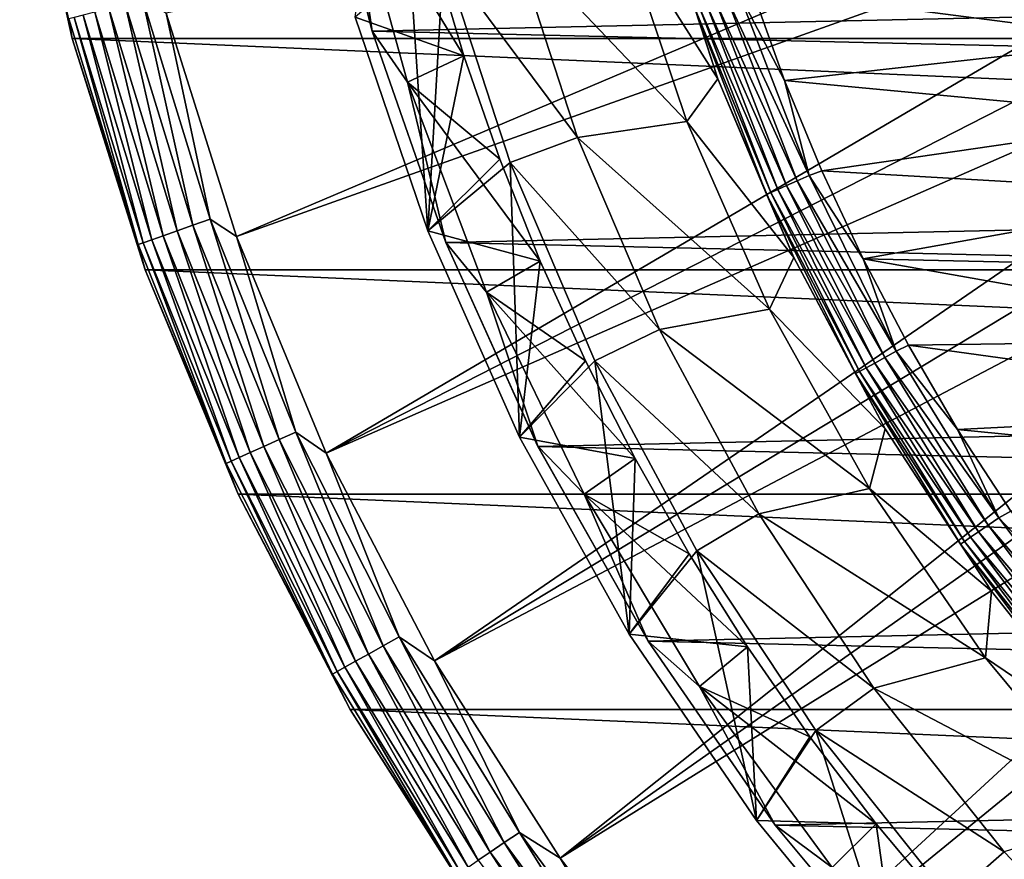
# Model space of a CAD drawing. Header units: metres. Extents: x -22 to 73, y -229 to 22.
# Tile 68 of 256: x -22.16 to -14.2, y -12.46 to -5.67. Entities that reach past the tile are written whole.
import ezdxf

# ---------------------------------------------------------------- set-up
doc = ezdxf.new("R2010")
doc.units = ezdxf.units.M
doc.layers.add('solid_509500_SW0001', color=7, linetype='CONTINUOUS')

msp = doc.modelspace()

# ---------------------------------------------------------------- linework, layer by layer
at = {"layer": 'solid_509500_SW0001'}
for points in [[(-11.163385, -3.502535, 120.188515), (-20.974077, -5.619987, 120.013718), (-20.404449, -7.426612, 120.013718)], [(-10.971657, -4.063456, 120.188515), (-11.163385, -3.502535, 120.188515), (-20.404449, -7.426612, 120.013718)], [(-18.857161, -7.380366, 6.7), (-19.445177, -5.652215, 6.7), (-19.119663, -3.469611, 6.7)], [(-18.857161, -7.380366, 6.7), (-19.119663, -3.469611, 6.7), (-18.731636, -5.16967, 6.7)], [(-22.158175, -3.907084, 119.213844), (-22.158175, -3.907085), (-21.73333, -5.823431)], [(-21.733332, -5.823429, 119.213844), (-22.158175, -3.907084, 119.213844), (-21.73333, -5.823431)], [(-21.759443, -5.665719, 119.368202), (-22.158175, -3.907084, 119.213844), (-21.733332, -5.823429, 119.213844)], [(21.73333, -5.823431), (-21.73333, -5.823431), (-22.158175, -3.907085)], [(22.158175, -3.907085), (21.73333, -5.823431), (-22.158175, -3.907085)], [(-19.746927, -4.010159, 0.034086), (-19.746881, -4.010374, 2.4), (-19.307688, -5.765032, 2.4)], [(-19.307583, -5.765389, 0.034086), (-19.746927, -4.010159, 0.034086), (-19.307688, -5.765032, 2.4)], [(19.541224, -4.915596, 0.034086), (-19.746927, -4.010159, 0.034086), (-19.307583, -5.765389, 0.034086)], [(-19.307688, -5.765032, 2.4), (-19.746881, -4.010374, 2.4), (-19.503572, -4.428375, 2.4)], [(-10.971657, -4.063456, 120.188515), (-20.404449, -7.426612, 120.013718), (-19.679533, -9.176717, 120.013718)], [(-10.751764, -4.613945, 120.188515), (-10.971657, -4.063456, 120.188515), (-19.679533, -9.176717, 120.013718)], [(-19.503572, -4.428375, 2.4), (-18.817514, -5.11382, 2.9), (-18.565739, -5.963503, 2.9)], [(-19.022135, -6.177235, 2.4), (-19.503572, -4.428375, 2.4), (-18.565739, -5.963503, 2.9)], [(-19.307688, -5.765032, 2.4), (-19.503572, -4.428375, 2.4), (-19.022135, -6.177235, 2.4)], [(-10.504272, -5.152591, 120.188515), (-10.751764, -4.613945, 120.188515), (-19.679533, -9.176717, 120.013718)], [(-16.993626, -4.656058, 110.508728), (-16.511652, -6.15041, 110.508728), (-17.291622, -4.919893, 90)], [(-16.70056, -5.572614, 110.618538), (-16.511652, -6.15041, 110.508728), (-16.993626, -4.656058, 110.508728)], [(19.541224, -4.915596, 0.034086), (-19.307583, -5.765389, 0.034086), (19.021471, -6.648767, 0.034086)], [(-17.291622, -4.919893, 90), (-16.763908, -6.494377, 90), (-18.170689, -5.014833, 90)], [(-16.511652, -6.15041, 110.508728), (-16.763908, -6.494377, 90), (-17.291622, -4.919893, 90)], [(-18.731636, -5.16967, 6.7), (-18.1707, -5.014794, 40.038475), (-17.648027, -6.623415, 40.038475)], [(-18.1707, -5.014794, 40.038475), (-18.170689, -5.014833, 90), (-17.64801, -6.623461, 90)], [(-17.648027, -6.623415, 40.038475), (-18.1707, -5.014794, 40.038475), (-17.64801, -6.623461, 90)], [(-16.763908, -6.494377, 90), (-17.64801, -6.623461, 90), (-18.170689, -5.014833, 90)], [(-10.504272, -5.152591, 120.188515), (-19.679533, -9.176717, 120.013718), (-18.804842, -10.856981, 120.013718)], [(-18.565739, -5.963503, 4.65), (-18.817514, -5.11382, 4.65), (-19.445177, -5.652222, 5.4)], [(-18.857161, -7.380366, 6.7), (-18.731636, -5.16967, 6.7), (-18.192909, -6.827721, 6.7)], [(-18.817514, -5.11382, 2.9), (-18.817514, -5.11382, 4.65), (-18.565739, -5.963503, 4.65)], [(-18.565739, -5.963503, 2.9), (-18.817514, -5.11382, 2.9), (-18.565739, -5.963503, 4.65)], [(-10.229815, -5.678011, 120.188515), (-10.504272, -5.152591, 120.188515), (-18.804842, -10.856981, 120.013718)], [(-18.192909, -6.827721, 6.7), (-18.731636, -5.16967, 6.7), (-17.648027, -6.623415, 40.038475)], [(-13.312278, -5.191284, 111), (-13.04244, -5.836175, 111), (-16.238483, -5.422778, 111)], [(-16.532476, -5.516528, 110.89344), (-16.443064, -5.486692, 110.951752), (-15.86934, -6.974394, 110.951752)], [(-16.443064, -5.486692, 110.951752), (-16.343662, -5.453525, 110.987862), (-15.773408, -6.932233, 110.987862)], [(-15.86934, -6.974394, 110.951752), (-16.443064, -5.486692, 110.951752), (-15.773408, -6.932233, 110.987862)], [(-16.343662, -5.453525, 110.987862), (-16.238483, -5.422778, 111), (-15.971676, -6.164449, 111)], [(-15.773408, -6.932233, 110.987862), (-16.343662, -5.453525, 110.987862), (-15.971676, -6.164449, 111)], [(-13.04244, -5.836175, 111), (-15.971676, -6.164449, 111), (-16.238483, -5.422778, 111)], [(-21.43642, -5.58161, 119.874481), (-20.885841, -7.379437, 119.874481), (-21.30472, -5.547318, 119.949181)], [(-21.30472, -5.547318, 119.949181), (-20.757524, -7.3341, 119.949181), (-21.161537, -5.510036, 119.996193)], [(-20.885841, -7.379437, 119.874481), (-20.757524, -7.3341, 119.949181), (-21.30472, -5.547318, 119.949181)], [(-21.161537, -5.510036, 119.996193), (-20.618019, -7.28481, 119.996193), (-20.974077, -5.619987, 120.013718)], [(-20.757524, -7.3341, 119.949181), (-20.618019, -7.28481, 119.996193), (-21.161537, -5.510036, 119.996193)], [(-16.70056, -5.572614, 110.618538), (-16.664467, -5.56057, 110.722641), (-16.083019, -7.068304, 110.722641)], [(-16.117851, -7.083613, 110.618538), (-16.511652, -6.15041, 110.508728), (-16.70056, -5.572614, 110.618538)], [(-16.117851, -7.083613, 110.618538), (-16.70056, -5.572614, 110.618538), (-16.083019, -7.068304, 110.722641)], [(-16.664467, -5.56057, 110.722641), (-16.607506, -5.541564, 110.815804), (-16.028046, -7.044143, 110.815804)], [(-16.083019, -7.068304, 110.722641), (-16.664467, -5.56057, 110.722641), (-16.028046, -7.044143, 110.815804)], [(-16.607506, -5.541564, 110.815804), (-16.532476, -5.516528, 110.89344), (-15.955632, -7.012319, 110.89344)], [(-16.028046, -7.044143, 110.815804), (-16.607506, -5.541564, 110.815804), (-15.955632, -7.012319, 110.89344)], [(-15.955632, -7.012319, 110.89344), (-16.532476, -5.516528, 110.89344), (-15.86934, -6.974394, 110.951752)], [(-21.71629, -5.654482, 119.516907), (-21.158522, -7.475781, 119.516907), (-21.646152, -5.63622, 119.654198)], [(-21.646152, -5.63622, 119.654198), (-21.090187, -7.451637, 119.654198), (-21.551678, -5.61162, 119.774902)], [(-21.158522, -7.475781, 119.516907), (-21.090187, -7.451637, 119.654198), (-21.646152, -5.63622, 119.654198)], [(-21.551678, -5.61162, 119.774902), (-20.998138, -7.419115, 119.774902), (-21.43642, -5.58161, 119.874481)], [(-21.090187, -7.451637, 119.654198), (-20.998138, -7.419115, 119.774902), (-21.551678, -5.61162, 119.774902)], [(-20.998138, -7.419115, 119.774902), (-20.885841, -7.379437, 119.874481), (-21.43642, -5.58161, 119.874481)], [(-20.618019, -7.28481, 119.996193), (-20.404449, -7.426612, 120.013718), (-20.974077, -5.619987, 120.013718)], [(-19.445177, -5.652222, 5.4), (-19.445177, -5.652215, 6.7), (-18.857161, -7.380366, 6.7)], [(-18.857164, -7.380367, 5.4), (-19.445177, -5.652222, 5.4), (-18.857161, -7.380366, 6.7)], [(-18.565739, -5.963503, 4.65), (-19.445177, -5.652222, 5.4), (-18.857164, -7.380367, 5.4)], [(-21.759443, -5.665719, 119.368202), (-21.200567, -7.490637, 119.368202), (-21.71629, -5.654482, 119.516907)], [(-21.759443, -5.665719, 119.368202), (-21.733332, -5.823429, 119.213844), (-21.200567, -7.490637, 119.368202)], [(-21.200567, -7.490637, 119.368202), (-21.158522, -7.475781, 119.516907), (-21.71629, -5.654482, 119.516907)], [(-9.929099, -6.188855, 120.188515), (-10.229815, -5.678011, 120.188515), (-18.804842, -10.856981, 120.013718)], [(-18.71244, -7.474422, 2.4), (-19.307688, -5.765032, 2.4), (-19.022135, -6.177235, 2.4)], [(-19.307583, -5.765389, 0.034086), (-19.307688, -5.765032, 2.4), (-18.71244, -7.474422, 2.4)], [(-18.712547, -7.474159, 0.034086), (-19.307583, -5.765389, 0.034086), (-18.71244, -7.474422, 2.4)], [(19.021471, -6.648767, 0.034086), (-19.307583, -5.765389, 0.034086), (-18.712547, -7.474159, 0.034086)], [(-21.733332, -5.823429, 119.213844), (-21.73333, -5.823431), (-21.143082, -7.695457)], [(-21.143084, -7.695453, 119.213844), (-21.733332, -5.823429, 119.213844), (-21.143082, -7.695457)], [(-21.200567, -7.490637, 119.368202), (-21.733332, -5.823429, 119.213844), (-21.143084, -7.695453, 119.213844)], [(21.143082, -7.695457), (-21.143082, -7.695457), (-21.73333, -5.823431)], [(21.73333, -5.823431), (21.143082, -7.695457), (-21.73333, -5.823431)], [(-13.04244, -5.836175, 111), (-12.741358, -6.467149, 111), (-15.971676, -6.164449, 111)], [(-19.022135, -6.177235, 2.4), (-18.565739, -5.963503, 2.9), (-18.275782, -6.800425, 2.9)], [(-18.275782, -6.800425, 4.65), (-18.565739, -5.963503, 4.65), (-18.857164, -7.380367, 5.4)], [(-18.565739, -5.963503, 2.9), (-18.565739, -5.963503, 4.65), (-18.275782, -6.800425, 4.65)], [(-18.275782, -6.800425, 2.9), (-18.565739, -5.963503, 2.9), (-18.275782, -6.800425, 4.65)], [(-19.022135, -6.177235, 2.4), (-18.275782, -6.800425, 2.9), (-17.947857, -7.623939, 2.9)], [(-18.383635, -7.876664, 2.4), (-19.022135, -6.177235, 2.4), (-17.947857, -7.623939, 2.9)], [(-18.71244, -7.474422, 2.4), (-19.022135, -6.177235, 2.4), (-18.383635, -7.876664, 2.4)], [(-9.929099, -6.188855, 120.188515), (-18.804842, -10.856981, 120.013718), (-17.787037, -12.454617, 120.013718)], [(-9.602895, -6.683812, 120.188515), (-9.929099, -6.188855, 120.188515), (-17.787037, -12.454617, 120.013718)], [(-16.511652, -6.15041, 110.508728), (-15.898559, -7.595921, 110.508728), (-16.763908, -6.494377, 90)], [(-16.117851, -7.083613, 110.618538), (-15.898559, -7.595921, 110.508728), (-16.511652, -6.15041, 110.508728)], [(-12.741358, -6.467149, 111), (-15.671009, -6.893064, 111), (-15.971676, -6.164449, 111)], [(-15.773408, -6.932233, 110.987862), (-15.971676, -6.164449, 111), (-15.671009, -6.893064, 111)], [(-16.763908, -6.494377, 90), (-16.09317, -8.013453, 90), (-17.64801, -6.623461, 90)], [(-15.898559, -7.595921, 110.508728), (-16.09317, -8.013453, 90), (-16.763908, -6.494377, 90)], [(-12.741358, -6.467149, 111), (-12.409983, -7.082273, 111), (-15.671009, -6.893064, 111)], [(19.021471, -6.648767, 0.034086), (-18.712547, -7.474159, 0.034086), (18.348354, -8.328286, 0.034086)], [(-18.192909, -6.827721, 6.7), (-17.648027, -6.623415, 40.038475), (-16.983263, -8.178708, 40.038475)], [(-9.25204, -7.161612, 120.188515), (-9.602895, -6.683812, 120.188515), (-17.787037, -12.454617, 120.013718)], [(-17.648027, -6.623415, 40.038475), (-17.64801, -6.623461, 90), (-16.98324, -8.178758, 90)], [(-16.983263, -8.178708, 40.038475), (-17.648027, -6.623415, 40.038475), (-16.98324, -8.178758, 90)], [(-16.09317, -8.013453, 90), (-16.98324, -8.178758, 90), (-17.64801, -6.623461, 90)], [(-17.947857, -7.623939, 4.65), (-18.275782, -6.800425, 4.65), (-18.857164, -7.380367, 5.4)], [(-18.116518, -9.047336, 6.7), (-18.857161, -7.380366, 6.7), (-18.192909, -6.827721, 6.7)], [(-18.275782, -6.800425, 2.9), (-18.275782, -6.800425, 4.65), (-17.947857, -7.623939, 4.65)], [(-17.947857, -7.623939, 2.9), (-18.275782, -6.800425, 2.9), (-17.947857, -7.623939, 4.65)], [(-17.507509, -8.431298, 6.7), (-18.192909, -6.827721, 6.7), (-16.983263, -8.178708, 40.038475)], [(-18.116518, -9.047336, 6.7), (-18.192909, -6.827721, 6.7), (-17.507509, -8.431298, 6.7)], [(-15.773408, -6.932233, 110.987862), (-15.671009, -6.893064, 111), (-15.337126, -7.607065, 111)], [(-12.409983, -7.082273, 111), (-15.337126, -7.607065, 111), (-15.671009, -6.893064, 111)], [(-15.955632, -7.012319, 110.89344), (-15.86934, -6.974394, 110.951752), (-15.161343, -8.403085, 110.951752)], [(-15.86934, -6.974394, 110.951752), (-15.773408, -6.932233, 110.987862), (-15.06969, -8.352286, 110.987862)], [(-15.161343, -8.403085, 110.951752), (-15.86934, -6.974394, 110.951752), (-15.06969, -8.352286, 110.987862)], [(-15.06969, -8.352286, 110.987862), (-15.773408, -6.932233, 110.987862), (-15.337126, -7.607065, 111)], [(-16.117851, -7.083613, 110.618538), (-16.083019, -7.068304, 110.722641), (-15.365488, -8.516231, 110.722641)], [(-15.398767, -8.534676, 110.618538), (-15.898559, -7.595921, 110.508728), (-16.117851, -7.083613, 110.618538)], [(-15.398767, -8.534676, 110.618538), (-16.117851, -7.083613, 110.618538), (-15.365488, -8.516231, 110.722641)], [(-16.083019, -7.068304, 110.722641), (-16.028046, -7.044143, 110.815804), (-15.312966, -8.487121, 110.815804)], [(-15.365488, -8.516231, 110.722641), (-16.083019, -7.068304, 110.722641), (-15.312966, -8.487121, 110.815804)], [(-16.028046, -7.044143, 110.815804), (-15.955632, -7.012319, 110.89344), (-15.243785, -8.448777, 110.89344)], [(-15.312966, -8.487121, 110.815804), (-16.028046, -7.044143, 110.815804), (-15.243785, -8.448777, 110.89344)], [(-15.243785, -8.448777, 110.89344), (-15.955632, -7.012319, 110.89344), (-15.161343, -8.403085, 110.951752)], [(-12.409983, -7.082273, 111), (-12.04921, -7.680025, 111), (-15.337126, -7.607065, 111)], [(-9.25204, -7.161612, 120.188515), (-17.787037, -12.454617, 120.013718), (-16.63386, -13.957466, 120.013718)], [(-8.877436, -7.621028, 120.188515), (-9.25204, -7.161612, 120.188515), (-16.63386, -13.957466, 120.013718)], [(-20.757524, -7.3341, 119.949181), (-20.06077, -9.06804, 119.949181), (-20.618019, -7.28481, 119.996193)], [(-20.618019, -7.28481, 119.996193), (-19.925947, -9.007096, 119.996193), (-20.404449, -7.426612, 120.013718)], [(-20.06077, -9.06804, 119.949181), (-19.925947, -9.007096, 119.996193), (-20.618019, -7.28481, 119.996193)], [(-20.998138, -7.419115, 119.774902), (-20.293308, -9.173154, 119.774902), (-20.885841, -7.379437, 119.874481)], [(-20.885841, -7.379437, 119.874481), (-20.18478, -9.124096, 119.874481), (-20.757524, -7.3341, 119.949181)], [(-20.293308, -9.173154, 119.774902), (-20.18478, -9.124096, 119.874481), (-20.885841, -7.379437, 119.874481)], [(-20.18478, -9.124096, 119.874481), (-20.06077, -9.06804, 119.949181), (-20.757524, -7.3341, 119.949181)], [(-18.857164, -7.380367, 5.4), (-18.857161, -7.380366, 6.7), (-18.116518, -9.047336, 6.7)], [(-18.11652, -9.047331, 5.4), (-18.857164, -7.380367, 5.4), (-18.116518, -9.047336, 6.7)], [(-17.947857, -7.623939, 4.65), (-18.857164, -7.380367, 5.4), (-18.11652, -9.047331, 5.4)], [(-21.200567, -7.490637, 119.368202), (-20.488943, -9.261586, 119.368202), (-21.158522, -7.475781, 119.516907)], [(-21.158522, -7.475781, 119.516907), (-20.448307, -9.243217, 119.516907), (-21.090187, -7.451637, 119.654198)], [(-20.488943, -9.261586, 119.368202), (-20.448307, -9.243217, 119.516907), (-21.158522, -7.475781, 119.516907)], [(-21.090187, -7.451637, 119.654198), (-20.382267, -9.213366, 119.654198), (-20.998138, -7.419115, 119.774902)], [(-20.448307, -9.243217, 119.516907), (-20.382267, -9.213366, 119.654198), (-21.090187, -7.451637, 119.654198)], [(-20.382267, -9.213366, 119.654198), (-20.293308, -9.173154, 119.774902), (-20.998138, -7.419115, 119.774902)], [(-19.925947, -9.007096, 119.996193), (-19.679533, -9.176717, 120.013718), (-20.404449, -7.426612, 120.013718)], [(-18.712547, -7.474159, 0.034086), (-18.71244, -7.474422, 2.4), (-17.966808, -9.122292, 2.4)], [(-17.966623, -9.12266, 0.034086), (-18.712547, -7.474159, 0.034086), (-17.966808, -9.122292, 2.4)], [(18.348354, -8.328286, 0.034086), (-18.712547, -7.474159, 0.034086), (-17.966623, -9.12266, 0.034086)], [(-17.966808, -9.122292, 2.4), (-18.71244, -7.474422, 2.4), (-18.383635, -7.876664, 2.4)], [(-21.200567, -7.490637, 119.368202), (-21.143084, -7.695453, 119.213844), (-20.488943, -9.261586, 119.368202)], [(-18.383635, -7.876664, 2.4), (-17.947857, -7.623939, 2.9), (-17.58268, -8.432045, 2.9)], [(-17.58268, -8.432045, 4.65), (-17.947857, -7.623939, 4.65), (-18.11652, -9.047331, 5.4)], [(-17.947857, -7.623939, 2.9), (-17.947857, -7.623939, 4.65), (-17.58268, -8.432045, 4.65)], [(-17.58268, -8.432045, 2.9), (-17.947857, -7.623939, 2.9), (-17.58268, -8.432045, 4.65)], [(-8.877436, -7.621028, 120.188515), (-16.63386, -13.957466, 120.013718), (-15.35409, -15.35409, 120.013718)], [(-15.898559, -7.595921, 110.508728), (-15.159216, -8.981112, 110.508728), (-16.09317, -8.013453, 90)], [(-15.398767, -8.534676, 110.618538), (-15.159216, -8.981112, 110.508728), (-15.898559, -7.595921, 110.508728)], [(-8.480042, -8.060882, 120.188515), (-8.877436, -7.621028, 120.188515), (-15.35409, -15.35409, 120.013718)], [(-11.659786, -8.259274, 111), (-14.970743, -8.304921, 111), (-15.337126, -7.607065, 111)], [(-15.06969, -8.352286, 110.987862), (-15.337126, -7.607065, 111), (-14.970743, -8.304921, 111)], [(-12.04921, -7.680025, 111), (-11.659786, -8.259274, 111), (-15.337126, -7.607065, 111)], [(-21.143084, -7.695453, 119.213844), (-21.143082, -7.695457), (-20.391922, -9.508916)], [(-20.391926, -9.508911, 119.213844), (-21.143084, -7.695453, 119.213844), (-20.391922, -9.508916)], [(-20.488943, -9.261586, 119.368202), (-21.143084, -7.695453, 119.213844), (-20.391926, -9.508911, 119.213844)], [(20.391922, -9.508916), (-20.391922, -9.508916), (-21.143082, -7.695457)], [(21.143082, -7.695457), (20.391922, -9.508916), (-21.143082, -7.695457)], [(-18.383635, -7.876664, 2.4), (-17.58268, -8.432045, 2.9), (-17.181482, -9.222075, 2.9)], [(-17.594383, -9.509865, 2.4), (-18.383635, -7.876664, 2.4), (-17.181482, -9.222075, 2.9)], [(-17.966808, -9.122292, 2.4), (-18.383635, -7.876664, 2.4), (-17.594383, -9.509865, 2.4)], [(-16.09317, -8.013453, 90), (-15.285131, -9.46416, 90), (-16.98324, -8.178758, 90)], [(-15.159216, -8.981112, 110.508728), (-15.285131, -9.46416, 90), (-16.09317, -8.013453, 90)], [(-8.060882, -8.480042, 120.188515), (-8.480042, -8.060882, 120.188515), (-15.35409, -15.35409, 120.013718)], [(-17.507509, -8.431298, 6.7), (-16.983263, -8.178708, 40.038475), (-16.181759, -9.668152, 40.038475)], [(-16.983263, -8.178708, 40.038475), (-16.98324, -8.178758, 90), (-16.18173, -9.668201, 90)], [(-16.181759, -9.668152, 40.038475), (-16.983263, -8.178708, 40.038475), (-16.18173, -9.668201, 90)], [(-15.285131, -9.46416, 90), (-16.18173, -9.668201, 90), (-16.98324, -8.178758, 90)], [(-11.659786, -8.259274, 111), (-11.242466, -8.818909, 111), (-14.970743, -8.304921, 111)], [(18.348354, -8.328286, 0.034086), (-17.966623, -9.12266, 0.034086), (17.527285, -9.940662, 0.034086)], [(-15.161343, -8.403085, 110.951752), (-15.06969, -8.352286, 110.987862), (-14.238464, -9.701669, 110.987862)], [(-15.06969, -8.352286, 110.987862), (-14.970743, -8.304921, 111), (-14.57265, -8.98514, 111)], [(-14.238464, -9.701669, 110.987862), (-15.06969, -8.352286, 110.987862), (-14.57265, -8.98514, 111)], [(-11.242466, -8.818909, 111), (-14.57265, -8.98514, 111), (-14.970743, -8.304921, 111)], [(-17.181482, -9.222075, 4.65), (-17.58268, -8.432045, 4.65), (-18.11652, -9.047331, 5.4)], [(-17.228111, -10.642107, 6.7), (-18.116518, -9.047336, 6.7), (-17.507509, -8.431298, 6.7)], [(-17.58268, -8.432045, 2.9), (-17.58268, -8.432045, 4.65), (-17.181482, -9.222075, 4.65)], [(-17.181482, -9.222075, 2.9), (-17.58268, -8.432045, 2.9), (-17.181482, -9.222075, 4.65)], [(-16.68144, -9.966404, 6.7), (-17.507509, -8.431298, 6.7), (-16.181759, -9.668152, 40.038475)], [(-17.228111, -10.642107, 6.7), (-17.507509, -8.431298, 6.7), (-16.68144, -9.966404, 6.7)], [(-15.243785, -8.448777, 110.89344), (-15.161343, -8.403085, 110.951752), (-14.325062, -9.760674, 110.951752)], [(-14.325062, -9.760674, 110.951752), (-15.161343, -8.403085, 110.951752), (-14.238464, -9.701669, 110.987862)], [(-15.398767, -8.534676, 110.618538), (-15.365488, -8.516231, 110.722641), (-14.517946, -9.892099, 110.722641)], [(-15.365488, -8.516231, 110.722641), (-15.312966, -8.487121, 110.815804), (-14.468322, -9.858287, 110.815804)], [(-14.517946, -9.892099, 110.722641), (-15.365488, -8.516231, 110.722641), (-14.468322, -9.858287, 110.815804)], [(-8.060882, -8.480042, 120.188515), (-15.35409, -15.35409, 120.013718), (-13.957466, -16.63386, 120.013718)], [(-15.312966, -8.487121, 110.815804), (-15.243785, -8.448777, 110.89344), (-14.402957, -9.813749, 110.89344)], [(-14.468322, -9.858287, 110.815804), (-15.312966, -8.487121, 110.815804), (-14.402957, -9.813749, 110.89344)], [(-14.402957, -9.813749, 110.89344), (-15.243785, -8.448777, 110.89344), (-14.325062, -9.760674, 110.951752)], [(-14.54939, -9.913525, 110.618538), (-15.159216, -8.981112, 110.508728), (-15.398767, -8.534676, 110.618538)], [(-14.54939, -9.913525, 110.618538), (-15.398767, -8.534676, 110.618538), (-14.517946, -9.892099, 110.722641)], [(-11.242466, -8.818909, 111), (-10.798081, -9.357756, 111), (-14.57265, -8.98514, 111)], [(-15.159216, -8.981112, 110.508728), (-14.299493, -10.294984, 110.508728), (-15.285131, -9.46416, 90)], [(-14.54939, -9.913525, 110.618538), (-14.299493, -10.294984, 110.508728), (-15.159216, -8.981112, 110.508728)], [(-10.798081, -9.357756, 111), (-14.143686, -9.646294, 111), (-14.57265, -8.98514, 111)], [(-14.238464, -9.701669, 110.987862), (-14.57265, -8.98514, 111), (-14.143686, -9.646294, 111)], [(-20.18478, -9.124096, 119.874481), (-19.338285, -10.803015, 119.874481), (-20.06077, -9.06804, 119.949181)], [(-20.06077, -9.06804, 119.949181), (-19.219477, -10.736644, 119.949181), (-19.925947, -9.007096, 119.996193)], [(-19.338285, -10.803015, 119.874481), (-19.219477, -10.736644, 119.949181), (-20.06077, -9.06804, 119.949181)], [(-19.925947, -9.007096, 119.996193), (-19.090309, -10.664486, 119.996193), (-19.679533, -9.176717, 120.013718)], [(-19.219477, -10.736644, 119.949181), (-19.090309, -10.664486, 119.996193), (-19.925947, -9.007096, 119.996193)], [(-18.11652, -9.047331, 5.4), (-18.116518, -9.047336, 6.7), (-17.228111, -10.642107, 6.7)], [(-17.228123, -10.642098, 5.4), (-18.11652, -9.047331, 5.4), (-17.228111, -10.642107, 6.7)], [(-17.181482, -9.222075, 4.65), (-18.11652, -9.047331, 5.4), (-17.228123, -10.642098, 5.4)], [(-20.293308, -9.173154, 119.774902), (-19.442263, -10.8611, 119.774902), (-20.18478, -9.124096, 119.874481)], [(-19.442263, -10.8611, 119.774902), (-19.338285, -10.803015, 119.874481), (-20.18478, -9.124096, 119.874481)], [(-17.075657, -10.697865, 2.4), (-17.966808, -9.122292, 2.4), (-17.594383, -9.509865, 2.4)], [(-17.966623, -9.12266, 0.034086), (-17.966808, -9.122292, 2.4), (-17.075657, -10.697865, 2.4)], [(-17.07584, -10.697577, 0.034086), (-17.966623, -9.12266, 0.034086), (-17.075657, -10.697865, 2.4)], [(17.527285, -9.940662, 0.034086), (-17.966623, -9.12266, 0.034086), (-17.07584, -10.697577, 0.034086)], [(-20.448307, -9.243217, 119.516907), (-19.590763, -10.944057, 119.516907), (-20.382267, -9.213366, 119.654198)], [(-20.382267, -9.213366, 119.654198), (-19.527493, -10.908711, 119.654198), (-20.293308, -9.173154, 119.774902)], [(-19.590763, -10.944057, 119.516907), (-19.527493, -10.908711, 119.654198), (-20.382267, -9.213366, 119.654198)], [(-19.527493, -10.908711, 119.654198), (-19.442263, -10.8611, 119.774902), (-20.293308, -9.173154, 119.774902)], [(-19.090309, -10.664486, 119.996193), (-18.804842, -10.856981, 120.013718), (-19.679533, -9.176717, 120.013718)], [(-17.594383, -9.509865, 2.4), (-17.181482, -9.222075, 2.9), (-16.744955, -9.99282, 2.9)], [(-16.744955, -9.99282, 4.65), (-17.181482, -9.222075, 4.65), (-17.228123, -10.642098, 5.4)], [(-17.181482, -9.222075, 2.9), (-17.181482, -9.222075, 4.65), (-16.744955, -9.99282, 4.65)], [(-16.744955, -9.99282, 2.9), (-17.181482, -9.222075, 2.9), (-16.744955, -9.99282, 4.65)], [(-20.488943, -9.261586, 119.368202), (-19.629694, -10.965805, 119.368202), (-20.448307, -9.243217, 119.516907)], [(-20.488943, -9.261586, 119.368202), (-20.391926, -9.508911, 119.213844), (-19.629694, -10.965805, 119.368202)], [(-19.629694, -10.965805, 119.368202), (-19.590763, -10.944057, 119.516907), (-20.448307, -9.243217, 119.516907)], [(-15.285131, -9.46416, 90), (-14.346684, -10.834122, 90), (-16.18173, -9.668201, 90)], [(-14.299493, -10.294984, 110.508728), (-14.346684, -10.834122, 90), (-15.285131, -9.46416, 90)], [(-20.391926, -9.508911, 119.213844), (-20.391922, -9.508916), (-19.485569, -11.250006)], [(-19.485571, -11.25, 119.213844), (-20.391926, -9.508911, 119.213844), (-19.485569, -11.250006)], [(-19.629694, -10.965805, 119.368202), (-20.391926, -9.508911, 119.213844), (-19.485571, -11.25, 119.213844)], [(19.485569, -11.250006), (-19.485569, -11.250006), (-20.391922, -9.508916)], [(20.391922, -9.508916), (19.485569, -11.250006), (-20.391922, -9.508916)], [(-17.594383, -9.509865, 2.4), (-16.744955, -9.99282, 2.9), (-16.273476, -10.743555, 2.9)], [(-16.659584, -11.066081, 2.4), (-17.594383, -9.509865, 2.4), (-16.273476, -10.743555, 2.9)], [(-17.075657, -10.697865, 2.4), (-17.594383, -9.509865, 2.4), (-16.659584, -11.066081, 2.4)], [(-16.68144, -9.966404, 6.7), (-16.181759, -9.668152, 40.038475), (-15.24997, -11.079752, 40.038475)], [(-16.181759, -9.668152, 40.038475), (-16.18173, -9.668201, 90), (-15.249935, -11.079801, 90)], [(-15.24997, -11.079752, 40.038475), (-16.181759, -9.668152, 40.038475), (-15.249935, -11.079801, 90)], [(-14.346684, -10.834122, 90), (-15.249935, -11.079801, 90), (-16.18173, -9.668201, 90)], [(-14.325062, -9.760674, 110.951752), (-14.238464, -9.701669, 110.987862), (-13.286763, -10.968964, 110.987862)], [(-14.238464, -9.701669, 110.987862), (-14.143686, -9.646294, 111), (-13.684737, -10.287022, 111)], [(-13.286763, -10.968964, 110.987862), (-14.238464, -9.701669, 110.987862), (-13.684737, -10.287022, 111)], [(-14.402957, -9.813749, 110.89344), (-14.325062, -9.760674, 110.951752), (-13.367573, -11.035676, 110.951752)], [(-13.367573, -11.035676, 110.951752), (-14.325062, -9.760674, 110.951752), (-13.286763, -10.968964, 110.987862)], [(-14.517946, -9.892099, 110.722641), (-14.468322, -9.858287, 110.815804), (-13.501258, -11.14604, 110.815804)], [(-14.468322, -9.858287, 110.815804), (-14.402957, -9.813749, 110.89344), (-13.440261, -11.095684, 110.89344)], [(-13.501258, -11.14604, 110.815804), (-14.468322, -9.858287, 110.815804), (-13.440261, -11.095684, 110.89344)], [(-13.440261, -11.095684, 110.89344), (-14.402957, -9.813749, 110.89344), (-13.367573, -11.035676, 110.951752)], [(17.527285, -9.940662, 0.034086), (-17.07584, -10.697577, 0.034086), (16.564871, -11.472904, 0.034086)], [(-14.54939, -9.913525, 110.618538), (-14.517946, -9.892099, 110.722641), (-13.547565, -11.184269, 110.722641)], [(-13.576907, -11.208493, 110.618538), (-14.299493, -10.294984, 110.508728), (-14.54939, -9.913525, 110.618538)], [(-13.576907, -11.208493, 110.618538), (-14.54939, -9.913525, 110.618538), (-13.547565, -11.184269, 110.722641)], [(-13.547565, -11.184269, 110.722641), (-14.517946, -9.892099, 110.722641), (-13.501258, -11.14604, 110.815804)], [(-16.273476, -10.743555, 4.65), (-16.744955, -9.99282, 4.65), (-17.228123, -10.642098, 5.4)], [(-16.200603, -12.149197, 6.7), (-17.228111, -10.642107, 6.7), (-16.68144, -9.966404, 6.7)], [(-16.744955, -9.99282, 2.9), (-16.744955, -9.99282, 4.65), (-16.273476, -10.743555, 4.65)], [(-16.273476, -10.743555, 2.9), (-16.744955, -9.99282, 2.9), (-16.273476, -10.743555, 4.65)], [(-15.720659, -11.421932, 6.7), (-16.68144, -9.966404, 6.7), (-15.24997, -11.079752, 40.038475)], [(-16.200603, -12.149197, 6.7), (-16.68144, -9.966404, 6.7), (-15.720659, -11.421932, 6.7)], [(-14.299493, -10.294984, 110.508728), (-13.326217, -11.527104, 110.508728), (-14.346684, -10.834122, 90)], [(-13.576907, -11.208493, 110.618538), (-13.326217, -11.527104, 110.508728), (-14.299493, -10.294984, 110.508728)], [(-19.219477, -10.736644, 119.949181), (-18.239708, -12.32789, 119.949181), (-19.090309, -10.664486, 119.996193)], [(-19.090309, -10.664486, 119.996193), (-18.117125, -12.245039, 119.996193), (-18.804842, -10.856981, 120.013718)], [(-18.239708, -12.32789, 119.949181), (-18.117125, -12.245039, 119.996193), (-19.090309, -10.664486, 119.996193)], [(-17.228123, -10.642098, 5.4), (-17.228111, -10.642107, 6.7), (-16.200603, -12.149197, 6.7)], [(-16.200613, -12.149182, 5.4), (-17.228123, -10.642098, 5.4), (-16.200603, -12.149197, 6.7)], [(-16.273476, -10.743555, 4.65), (-17.228123, -10.642098, 5.4), (-16.200613, -12.149182, 5.4)], [(-19.338285, -10.803015, 119.874481), (-18.352461, -12.404099, 119.874481), (-19.219477, -10.736644, 119.949181)], [(-18.352461, -12.404099, 119.874481), (-18.239708, -12.32789, 119.949181), (-19.219477, -10.736644, 119.949181)], [(-17.07584, -10.697577, 0.034086), (-17.075657, -10.697865, 2.4), (-16.047598, -12.185934, 2.4)], [(-16.047346, -12.18627, 0.034086), (-17.07584, -10.697577, 0.034086), (-16.047598, -12.185934, 2.4)], [(16.564871, -11.472904, 0.034086), (-17.07584, -10.697577, 0.034086), (-16.047346, -12.18627, 0.034086)], [(-16.047598, -12.185934, 2.4), (-17.075657, -10.697865, 2.4), (-16.659584, -11.066081, 2.4)], [(-16.659584, -11.066081, 2.4), (-16.273476, -10.743555, 2.9), (-15.768214, -11.47229, 2.9)], [(-15.768214, -11.47229, 4.65), (-16.273476, -10.743555, 4.65), (-16.200613, -12.149182, 5.4)], [(-16.273476, -10.743555, 2.9), (-16.273476, -10.743555, 4.65), (-15.768214, -11.47229, 4.65)], [(-15.768214, -11.47229, 2.9), (-16.273476, -10.743555, 2.9), (-15.768214, -11.47229, 4.65)], [(-19.442263, -10.8611, 119.774902), (-18.451138, -12.470792, 119.774902), (-19.338285, -10.803015, 119.874481)], [(-18.451138, -12.470792, 119.774902), (-18.352461, -12.404099, 119.874481), (-19.338285, -10.803015, 119.874481)], [(-19.590763, -10.944057, 119.516907), (-18.592066, -12.566044, 119.516907), (-19.527493, -10.908711, 119.654198)], [(-19.527493, -10.908711, 119.654198), (-18.532021, -12.525459, 119.654198), (-19.442263, -10.8611, 119.774902)], [(-18.592066, -12.566044, 119.516907), (-18.532021, -12.525459, 119.654198), (-19.527493, -10.908711, 119.654198)], [(-18.532021, -12.525459, 119.654198), (-18.451138, -12.470792, 119.774902), (-19.442263, -10.8611, 119.774902)], [(-18.117125, -12.245039, 119.996193), (-17.787037, -12.454617, 120.013718), (-18.804842, -10.856981, 120.013718)], [(-14.346684, -10.834122, 90), (-13.285836, -12.111651, 90), (-15.249935, -11.079801, 90)], [(-13.326217, -11.527104, 110.508728), (-13.285836, -12.111651, 90), (-14.346684, -10.834122, 90)], [(-19.629694, -10.965805, 119.368202), (-18.629011, -12.591015, 119.368202), (-19.590763, -10.944057, 119.516907)], [(-19.629694, -10.965805, 119.368202), (-19.485571, -11.25, 119.213844), (-18.629011, -12.591015, 119.368202)], [(-18.629011, -12.591015, 119.368202), (-18.592066, -12.566044, 119.516907), (-19.590763, -10.944057, 119.516907)], [(-16.659584, -11.066081, 2.4), (-15.768214, -11.47229, 2.9), (-15.230865, -12.176647, 2.9)], [(-15.588424, -12.530001, 2.4), (-16.659584, -11.066081, 2.4), (-15.230865, -12.176647, 2.9)], [(-16.047598, -12.185934, 2.4), (-16.659584, -11.066081, 2.4), (-15.588424, -12.530001, 2.4)], [(-15.720659, -11.421932, 6.7), (-15.24997, -11.079752, 40.038475), (-14.195397, -12.402145, 40.038475)], [(-14.195397, -12.402145, 40.038475), (-15.24997, -11.079752, 40.038475), (-15.249935, -11.079801, 90)], [(-13.285836, -12.111651, 90), (-14.195358, -12.402189, 90), (-15.249935, -11.079801, 90)], [(-14.195397, -12.402145, 40.038475), (-15.249935, -11.079801, 90), (-14.195358, -12.402189, 90)], [(-19.485571, -11.25, 119.213844), (-19.485569, -11.250006), (-18.430916, -12.905476)], [(-18.430922, -12.90547, 119.213844), (-19.485571, -11.25, 119.213844), (-18.430916, -12.905476)], [(-18.629011, -12.591015, 119.368202), (-19.485571, -11.25, 119.213844), (-18.430922, -12.90547, 119.213844)], [(18.430916, -12.905476), (-18.430916, -12.905476), (-19.485569, -11.250006)], [(19.485569, -11.250006), (18.430916, -12.905476), (-19.485569, -11.250006)], [(-15.040599, -13.55886, 6.7), (-16.200603, -12.149197, 6.7), (-15.720659, -11.421932, 6.7)], [(-14.63383, -12.784783, 6.7), (-15.720659, -11.421932, 6.7), (-14.195397, -12.402145, 40.038475)], [(-15.040599, -13.55886, 6.7), (-15.720659, -11.421932, 6.7), (-14.63383, -12.784783, 6.7)], [(-15.230865, -12.176647, 4.65), (-15.768214, -11.47229, 4.65), (-16.200613, -12.149182, 5.4)], [(16.564871, -11.472904, 0.034086), (-16.047346, -12.18627, 0.034086), (15.468911, -12.912601, 0.034086)], [(-15.768214, -11.47229, 2.9), (-15.768214, -11.47229, 4.65), (-15.230865, -12.176647, 4.65)], [(-15.230865, -12.176647, 2.9), (-15.768214, -11.47229, 2.9), (-15.230865, -12.176647, 4.65)], [(-16.200613, -12.149182, 5.4), (-16.200603, -12.149197, 6.7), (-15.040599, -13.55886, 6.7)], [(-15.040619, -13.558846, 5.4), (-16.200613, -12.149182, 5.4), (-15.040599, -13.55886, 6.7)], [(-15.230865, -12.176647, 4.65), (-16.200613, -12.149182, 5.4), (-15.040619, -13.558846, 5.4)], [(-15.588424, -12.530001, 2.4), (-15.230865, -12.176647, 2.9), (-14.662127, -12.855816, 2.9)], [(-14.662127, -12.855816, 4.65), (-15.230865, -12.176647, 4.65), (-15.040619, -13.558846, 5.4)], [(-15.230865, -12.176647, 2.9), (-15.230865, -12.176647, 4.65), (-14.662127, -12.855816, 4.65)], [(-14.662127, -12.855816, 2.9), (-15.230865, -12.176647, 2.9), (-14.662127, -12.855816, 4.65)], [(-18.239708, -12.32789, 119.949181), (-17.128521, -13.830315, 119.949181), (-18.117125, -12.245039, 119.996193)], [(-18.117125, -12.245039, 119.996193), (-17.013405, -13.737365, 119.996193), (-17.787037, -12.454617, 120.013718)], [(-17.128521, -13.830315, 119.949181), (-17.013405, -13.737365, 119.996193), (-18.117125, -12.245039, 119.996193)], [(-14.889224, -13.576942, 2.4), (-16.047598, -12.185934, 2.4), (-15.588424, -12.530001, 2.4)], [(-16.047346, -12.18627, 0.034086), (-16.047598, -12.185934, 2.4), (-14.889224, -13.576942, 2.4)], [(-14.88947, -13.576676, 0.034086), (-16.047346, -12.18627, 0.034086), (-14.889224, -13.576942, 2.4)], [(15.468911, -12.912601, 0.034086), (-16.047346, -12.18627, 0.034086), (-14.88947, -13.576676, 0.034086)], [(-18.352461, -12.404099, 119.874481), (-17.234404, -13.91581, 119.874481), (-18.239708, -12.32789, 119.949181)], [(-17.234404, -13.91581, 119.874481), (-17.128521, -13.830315, 119.949181), (-18.239708, -12.32789, 119.949181)], [(-18.451138, -12.470792, 119.774902), (-17.327068, -13.990631, 119.774902), (-18.352461, -12.404099, 119.874481)], [(-17.327068, -13.990631, 119.774902), (-17.234404, -13.91581, 119.874481), (-18.352461, -12.404099, 119.874481)], [(-14.63383, -12.784783, 6.7), (-14.195397, -12.402145, 40.038475), (-13.026531, -13.624683, 40.038475)], [(-14.195397, -12.402145, 40.038475), (-14.195358, -12.402189, 90), (-13.026489, -13.624722, 90)], [(-13.026531, -13.624683, 40.038475), (-14.195397, -12.402145, 40.038475), (-13.026489, -13.624722, 90)], [(-17.013405, -13.737365, 119.996193), (-16.63386, -13.957466, 120.013718), (-17.787037, -12.454617, 120.013718)]]:
    msp.add_3dface(points, dxfattribs=at)

doc.saveas('drawing.dxf')
